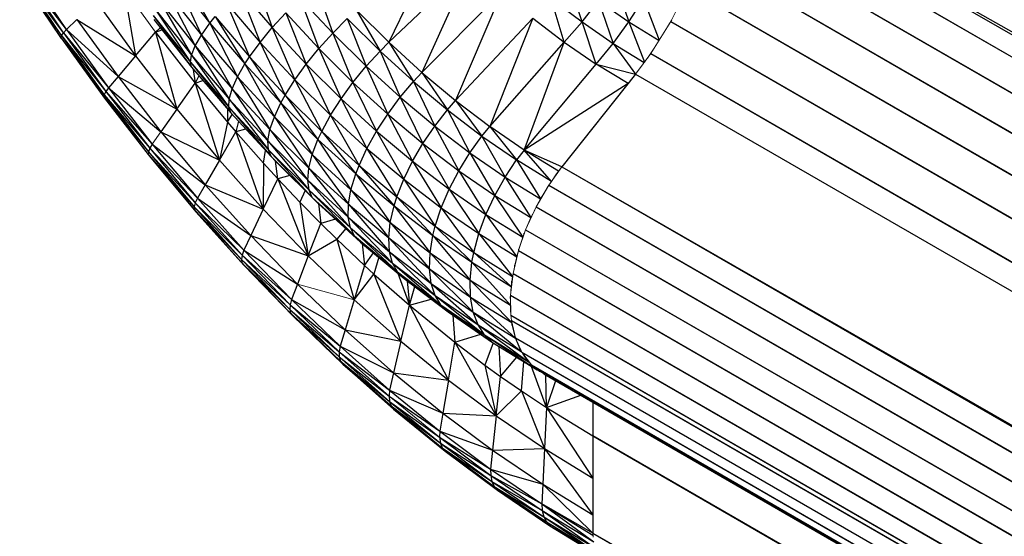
# Paper-space layout '_Isometric' of a CAD drawing. Header units: millimetres. Extents: x -326 to 768, y -710 to 360.
# Tile 2 of 93: x -319 to -299, y -198 to -188. Entities that reach past the tile are written whole.
import ezdxf

# ---------------------------------------------------------------- set-up
doc = ezdxf.new("R2010")
doc.units = ezdxf.units.MM

psp = doc.layouts.new('_Isometric')

# ---------------------------------------------------------------- linework, layer by layer
at = {"color": 7, "linetype": 'Continuous', "lineweight": 25}
for p, q in [((-305.085, -184.513), (577.252, -685.481)), ((-305.085, -184.513), (577.252, -693.875)), ((-305.085, -184.513), (577.227, -694.307)), ((-305.105, -184.947), (577.227, -694.307)), ((-305.105, -184.947), (577.127, -694.976)), ((-305.208, -185.615), (577.127, -694.976)), ((-305.208, -185.615), (576.938, -695.664)), ((-310.612, -185.925), (-311.658, -188.088)), ((-305.395, -186.304), (576.938, -695.664)), ((-305.395, -186.304), (576.673, -696.357)), ((-318.125, -187.835), (-318.999, -186.689)), ((-318.186, -187.901), (-318.999, -186.689)), ((-318.125, -187.835), (-318.932, -186.632)), ((-311.658, -188.088), (-310.009, -186.524)), ((-310.009, -186.524), (-310.993, -188.695)), ((-318.227, -187.956), (-319.065, -186.764)), ((-318.24, -187.993), (-319.065, -186.764)), ((-318.186, -187.901), (-319.046, -186.735)), ((-318.227, -187.956), (-319.046, -186.735)), ((-315.926, -186.849), (-315.248, -187.704)), ((-315.926, -186.849), (-315.417, -187.946)), ((-315.814, -186.727), (-315.248, -187.704)), ((-314.372, -186.744), (-313.996, -187.796)), ((-307.781, -187.682), (-308.057, -186.799)), ((-307.141, -186.812), (-306.841, -187.679)), ((-316.976, -187.011), (-316.74, -188.363)), ((-316.113, -187.069), (-315.417, -187.946)), ((-316.113, -187.069), (-315.541, -188.162)), ((-314.657, -187.026), (-313.996, -187.796)), ((-314.657, -187.026), (-314.24, -188.093)), ((-313.134, -186.922), (-312.781, -187.905)), ((-310.993, -188.695), (-309.394, -187.085)), ((-309.394, -187.085), (-310.317, -189.26)), ((-305.661, -186.996), (576.673, -696.357)), ((-305.661, -186.996), (576.335, -697.034)), ((-317.535, -187.26), (-316.74, -188.363)), ((-316.254, -187.264), (-315.541, -188.162)), ((-316.254, -187.264), (-315.616, -188.347)), ((-314.916, -187.304), (-314.24, -188.093)), ((-314.916, -187.304), (-314.451, -188.38)), ((-313.434, -187.202), (-313.06, -188.216)), ((-313.434, -187.202), (-312.781, -187.905)), ((-308.136, -188.089), (-308.402, -187.21)), ((-308.402, -187.21), (-307.781, -187.682)), ((-307.781, -187.682), (-307.451, -187.26)), ((-307.451, -187.26), (-307.156, -188.111)), ((-307.451, -187.26), (-306.841, -187.679)), ((-306.841, -187.679), (-306.547, -187.22)), ((-306.547, -187.22), (-306.231, -188.045)), ((-316.346, -187.428), (-315.616, -188.347)), ((-316.346, -187.428), (-315.639, -188.491)), ((-313.996, -187.796), (-313.726, -187.498)), ((-313.726, -187.498), (-313.06, -188.216)), ((-313.726, -187.498), (-313.315, -188.53)), ((-312.31, -187.441), (-311.658, -188.088)), ((-312.31, -187.441), (-311.834, -188.266)), ((-318.125, -187.835), (-317.917, -187.632)), ((-317.917, -187.632), (-316.74, -188.363)), ((-317.917, -187.632), (-317.091, -188.777)), ((-316.385, -187.552), (-315.639, -188.491)), ((-316.385, -187.552), (-315.617, -188.592)), ((-316.375, -187.636), (-315.617, -188.592)), ((-315.417, -187.946), (-315.248, -187.704)), ((-315.248, -187.704), (-315.144, -187.572)), ((-315.248, -187.704), (-314.545, -188.523)), ((-315.248, -187.704), (-314.697, -188.785)), ((-315.144, -187.572), (-314.451, -188.38)), ((-315.144, -187.572), (-314.545, -188.523)), ((-312.781, -187.905), (-312.492, -187.612)), ((-312.492, -187.612), (-312.112, -188.57)), ((-312.492, -187.612), (-311.834, -188.266)), ((-310.317, -189.26), (-308.769, -187.608)), ((-308.769, -187.608), (-309.633, -189.78)), ((-308.769, -187.608), (-308.136, -188.089)), ((-308.136, -188.089), (-307.781, -187.682)), ((-307.498, -188.527), (-307.781, -187.682)), ((-307.781, -187.682), (-307.156, -188.111)), ((-307.156, -188.111), (-306.841, -187.679)), ((-306.841, -187.679), (-306.235, -188.051)), ((-306.841, -187.679), (-306.53, -188.492)), ((-305.999, -187.673), (576.335, -697.034)), ((-305.999, -187.673), (575.932, -697.677)), ((-318.227, -187.956), (-318.186, -187.901)), ((-318.186, -187.901), (-318.125, -187.835)), ((-318.186, -187.901), (-317.282, -189.003)), ((-318.186, -187.901), (-317.337, -189.077)), ((-318.125, -187.835), (-317.091, -188.777)), ((-318.125, -187.835), (-317.282, -189.003)), ((-316.74, -188.363), (-316.338, -187.889)), ((-316.246, -187.799), (-316.338, -187.889)), ((-316.338, -187.889), (-316.211, -187.843)), ((-316.338, -187.889), (-315.547, -188.909)), ((-316.338, -187.889), (-315.913, -189.429)), ((-314.24, -188.093), (-313.996, -187.796)), ((-313.996, -187.796), (-313.315, -188.53)), ((-313.996, -187.796), (-313.543, -188.844)), ((-318.24, -187.993), (-317.371, -189.142)), ((-318.24, -187.993), (-317.379, -189.187)), ((-318.227, -188.012), (-318.24, -187.993)), ((-318.227, -187.956), (-317.337, -189.077)), ((-318.227, -187.956), (-317.371, -189.142)), ((-318.227, -188.012), (-317.379, -189.187)), ((-318.227, -188.012), (-317.361, -189.213)), ((-315.541, -188.162), (-315.417, -187.946)), ((-315.417, -187.946), (-314.697, -188.785)), ((-315.417, -187.946), (-314.803, -189.022)), ((-314.451, -188.38), (-314.24, -188.093)), ((-314.24, -188.093), (-313.543, -188.844)), ((-314.24, -188.093), (-313.736, -189.149)), ((-313.06, -188.216), (-312.781, -187.905)), ((-312.781, -187.905), (-312.377, -188.894)), ((-312.781, -187.905), (-312.112, -188.57)), ((-311.834, -188.266), (-311.658, -188.088)), ((-311.658, -188.088), (-310.993, -188.695)), ((-311.658, -188.088), (-311.163, -188.878)), ((-309.633, -189.78), (-308.136, -188.089)), ((-308.943, -190.253), (-308.136, -188.089)), ((-308.136, -188.089), (-307.498, -188.527)), ((-315.616, -188.347), (-315.541, -188.162)), ((-315.541, -188.162), (-314.803, -189.022)), ((-315.541, -188.162), (-314.861, -189.228)), ((-313.315, -188.53), (-313.06, -188.216)), ((-313.06, -188.216), (-312.377, -188.894)), ((-313.06, -188.216), (-312.617, -189.223)), ((-312.112, -188.57), (-311.834, -188.266)), ((-311.834, -188.266), (-311.429, -189.193)), ((-311.834, -188.266), (-311.163, -188.878)), ((-307.498, -188.527), (-307.156, -188.111)), ((-307.156, -188.111), (-306.705, -188.728)), ((-307.156, -188.111), (-306.532, -188.494)), ((-316.74, -188.363), (-317.091, -188.777)), ((-316.74, -188.363), (-315.913, -189.429)), ((-315.639, -188.491), (-315.616, -188.347)), ((-315.639, -188.491), (-314.868, -189.39)), ((-315.639, -188.491), (-314.831, -189.508)), ((-315.617, -188.592), (-315.639, -188.491)), ((-315.616, -188.347), (-314.861, -189.228)), ((-315.616, -188.347), (-314.868, -189.39)), ((-314.545, -188.523), (-314.451, -188.38)), ((-314.451, -188.38), (-313.736, -189.149)), ((-314.451, -188.38), (-313.822, -189.302)), ((-306.401, -188.317), (575.932, -697.677)), ((-306.401, -188.317), (575.632, -698.09)), ((-315.617, -188.592), (-314.831, -189.508)), ((-315.581, -188.634), (-315.547, -188.909)), ((-314.697, -188.785), (-314.545, -188.523)), ((-314.545, -188.523), (-313.822, -189.302)), ((-314.545, -188.523), (-313.955, -189.584)), ((-313.543, -188.844), (-313.315, -188.53)), ((-313.315, -188.53), (-312.617, -189.223)), ((-313.315, -188.53), (-312.828, -189.553)), ((-312.377, -188.894), (-312.112, -188.57)), ((-312.112, -188.57), (-311.68, -189.53)), ((-312.112, -188.57), (-311.429, -189.193)), ((-308.943, -190.253), (-307.498, -188.527)), ((-306.857, -188.92), (-307.498, -188.527)), ((-307.498, -188.527), (-306.705, -188.728)), ((-317.091, -188.777), (-317.282, -189.003)), ((-317.091, -188.777), (-315.913, -189.429)), ((-317.091, -188.777), (-316.232, -189.884)), ((-315.47, -188.763), (-315.547, -188.909)), ((-315.547, -188.909), (-315.389, -188.857)), ((-314.803, -189.022), (-314.697, -188.785)), ((-314.697, -188.785), (-313.955, -189.584)), ((-314.697, -188.785), (-314.043, -189.841)), ((-313.736, -189.149), (-313.543, -188.844)), ((-313.543, -188.844), (-312.828, -189.553)), ((-313.543, -188.844), (-313.004, -189.877)), ((-311.429, -189.193), (-311.163, -188.878)), ((-311.163, -188.878), (-310.993, -188.695)), ((-311.163, -188.878), (-310.735, -189.773)), ((-311.163, -188.878), (-310.481, -189.448)), ((-310.993, -188.695), (-310.317, -189.26)), ((-310.993, -188.695), (-310.481, -189.448)), ((-306.705, -188.728), (-308.184, -190.592)), ((-306.705, -188.728), (575.632, -698.09)), ((-317.337, -189.077), (-317.371, -189.142)), ((-317.282, -189.003), (-317.337, -189.077)), ((-317.337, -189.077), (-316.406, -190.133)), ((-317.337, -189.077), (-316.455, -190.215)), ((-317.282, -189.003), (-316.232, -189.884)), ((-317.282, -189.003), (-316.406, -190.133)), ((-315.913, -189.429), (-315.547, -188.909)), ((-315.547, -188.909), (-314.897, -189.694)), ((-315.547, -188.909), (-315.058, -190.455)), ((-314.861, -189.228), (-314.803, -189.022)), ((-314.803, -189.022), (-314.043, -189.841)), ((-314.803, -189.022), (-314.083, -190.066)), ((-312.617, -189.223), (-312.377, -188.894)), ((-312.377, -188.894), (-311.68, -189.53)), ((-312.377, -188.894), (-311.904, -189.873)), ((-306.857, -188.92), (-308.943, -190.253)), ((-317.371, -189.142), (-317.379, -189.187)), ((-317.379, -189.187), (-316.482, -190.288)), ((-317.379, -189.187), (-316.484, -190.341)), ((-317.379, -189.187), (-317.361, -189.213)), ((-317.371, -189.142), (-316.455, -190.215)), ((-317.371, -189.142), (-316.482, -190.288)), ((-317.361, -189.213), (-316.484, -190.341)), ((-317.361, -189.213), (-316.46, -190.375)), ((-314.868, -189.39), (-314.861, -189.228)), ((-314.861, -189.228), (-314.083, -190.066)), ((-314.861, -189.228), (-314.074, -190.246)), ((-313.822, -189.302), (-313.736, -189.149)), ((-313.736, -189.149), (-313.004, -189.877)), ((-313.736, -189.149), (-313.08, -190.039)), ((-312.828, -189.553), (-312.617, -189.223)), ((-312.617, -189.223), (-311.904, -189.873)), ((-312.617, -189.223), (-312.098, -190.219)), ((-311.68, -189.53), (-311.429, -189.193)), ((-311.429, -189.193), (-310.972, -190.121)), ((-311.429, -189.193), (-310.735, -189.773)), ((-310.481, -189.448), (-310.317, -189.26)), ((-310.317, -189.26), (-309.633, -189.78)), ((-310.317, -189.26), (-309.79, -189.973)), ((-315.913, -189.429), (-316.232, -189.884)), ((-315.913, -189.429), (-315.058, -190.455)), ((-314.892, -189.437), (-314.897, -189.694)), ((-314.868, -189.39), (-314.074, -190.246)), ((-314.868, -189.39), (-314.022, -190.379)), ((-314.831, -189.508), (-314.868, -189.39)), ((-313.955, -189.584), (-313.822, -189.302)), ((-313.822, -189.302), (-313.08, -190.039)), ((-313.822, -189.302), (-313.195, -190.339)), ((-310.735, -189.773), (-310.481, -189.448)), ((-310.481, -189.448), (-310.032, -190.307)), ((-310.481, -189.448), (-309.79, -189.973)), ((-314.897, -189.694), (-314.803, -189.538)), ((-314.831, -189.508), (-314.022, -190.379)), ((-314.677, -189.674), (-314.73, -189.89)), ((-314.043, -189.841), (-313.955, -189.584)), ((-313.955, -189.584), (-313.195, -190.339)), ((-313.955, -189.584), (-313.264, -190.615)), ((-313.004, -189.877), (-312.828, -189.553)), ((-312.828, -189.553), (-312.098, -190.219)), ((-312.828, -189.553), (-312.256, -190.559)), ((-311.904, -189.873), (-311.68, -189.53)), ((-311.68, -189.53), (-310.972, -190.121)), ((-311.68, -189.53), (-311.18, -190.478)), ((-314.897, -189.694), (-315.058, -190.455)), ((-314.897, -189.694), (-314.73, -189.89)), ((-314.531, -189.831), (-314.73, -189.89)), ((-314.083, -190.066), (-314.043, -189.841)), ((-314.043, -189.841), (-313.264, -190.615)), ((-314.043, -189.841), (-313.285, -190.858)), ((-313.08, -190.039), (-313.004, -189.877)), ((-313.004, -189.877), (-312.256, -190.559)), ((-313.004, -189.877), (-312.323, -190.73)), ((-312.098, -190.219), (-311.904, -189.873)), ((-311.904, -189.873), (-311.18, -190.478)), ((-311.904, -189.873), (-311.357, -190.838)), ((-310.972, -190.121), (-310.735, -189.773)), ((-310.735, -189.773), (-310.255, -190.666)), ((-310.735, -189.773), (-310.032, -190.307)), ((-309.79, -189.973), (-309.633, -189.78)), ((-308.943, -190.253), (-309.633, -189.78)), ((-309.633, -189.78), (-309.094, -190.451)), ((-316.232, -189.884), (-315.058, -190.455)), ((-316.232, -189.884), (-315.344, -190.95)), ((-315.058, -190.455), (-314.73, -189.89)), ((-314.73, -189.89), (-314.174, -190.517)), ((-314.73, -189.89), (-314.177, -191.438)), ((-314.083, -190.066), (-313.285, -190.858)), ((-314.083, -190.066), (-313.259, -191.055)), ((-314.074, -190.246), (-314.083, -190.066)), ((-313.195, -190.339), (-313.08, -190.039)), ((-313.08, -190.039), (-312.323, -190.73)), ((-313.08, -190.039), (-312.418, -191.048)), ((-310.032, -190.307), (-309.79, -189.973)), ((-309.79, -189.973), (-309.324, -190.793)), ((-309.79, -189.973), (-309.094, -190.451)), ((-316.455, -190.215), (-316.482, -190.288)), ((-316.406, -190.133), (-316.455, -190.215)), ((-316.455, -190.215), (-315.5, -191.22)), ((-316.455, -190.215), (-315.542, -191.31)), ((-316.406, -190.133), (-315.344, -190.95)), ((-316.406, -190.133), (-315.5, -191.22)), ((-314.174, -190.517), (-314.13, -190.263)), ((-314.074, -190.246), (-313.259, -191.055)), ((-314.074, -190.246), (-313.193, -191.203)), ((-314.022, -190.379), (-314.074, -190.246)), ((-312.256, -190.559), (-312.098, -190.219)), ((-312.098, -190.219), (-311.357, -190.838)), ((-312.098, -190.219), (-311.497, -191.194)), ((-311.18, -190.478), (-310.972, -190.121)), ((-310.972, -190.121), (-310.255, -190.666)), ((-310.972, -190.121), (-310.448, -191.035)), ((-308.943, -190.253), (-309.094, -190.451)), ((-308.184, -190.592), (-308.943, -190.253)), ((-308.251, -190.678), (-308.943, -190.253)), ((-308.396, -190.88), (-308.943, -190.253)), ((-316.482, -190.288), (-316.484, -190.341)), ((-316.484, -190.341), (-315.563, -191.391)), ((-316.484, -190.341), (-315.558, -191.452)), ((-316.484, -190.341), (-316.46, -190.375)), ((-316.482, -190.288), (-315.542, -191.31)), ((-316.482, -190.288), (-315.563, -191.391)), ((-316.46, -190.375), (-315.558, -191.452)), ((-316.46, -190.375), (-315.529, -191.492)), ((-315.058, -190.455), (-315.344, -190.95)), ((-315.058, -190.455), (-314.177, -191.438)), ((-314.022, -190.379), (-313.193, -191.203)), ((-314.022, -190.379), (-313.086, -191.313)), ((-313.929, -190.476), (-314.022, -190.379)), ((-313.264, -190.615), (-313.195, -190.339)), ((-313.195, -190.339), (-312.418, -191.048)), ((-313.195, -190.339), (-312.469, -191.341)), ((-310.255, -190.666), (-310.032, -190.307)), ((-310.032, -190.307), (-309.532, -191.162)), ((-310.032, -190.307), (-309.324, -190.793)), ((-309.324, -190.793), (-309.094, -190.451)), ((-308.396, -190.88), (-309.094, -190.451)), ((-309.094, -190.451), (-308.613, -191.23)), ((-314.174, -190.517), (-314.177, -191.438)), ((-314.174, -190.517), (-313.888, -190.829)), ((-313.888, -190.829), (-313.931, -190.473)), ((-313.929, -190.476), (-313.086, -191.313)), ((-313.285, -190.858), (-313.264, -190.615)), ((-313.264, -190.615), (-312.469, -191.341)), ((-313.264, -190.615), (-312.471, -191.601)), ((-312.323, -190.73), (-312.256, -190.559)), ((-312.256, -190.559), (-311.497, -191.194)), ((-312.256, -190.559), (-311.553, -191.373)), ((-311.357, -190.838), (-311.18, -190.478)), ((-311.18, -190.478), (-310.448, -191.035)), ((-311.18, -190.478), (-310.607, -191.409)), ((-310.448, -191.035), (-310.255, -190.666)), ((-310.255, -190.666), (-309.532, -191.162)), ((-310.255, -190.666), (-309.709, -191.542)), ((-308.184, -190.592), (575.632, -698.09)), ((-308.184, -190.592), (574.153, -699.954)), ((-314.177, -191.438), (-313.888, -190.829)), ((-313.642, -190.76), (-313.888, -190.829)), ((-313.888, -190.829), (-313.441, -191.3)), ((-313.888, -190.829), (-313.275, -192.373)), ((-313.285, -190.858), (-312.471, -191.601)), ((-313.285, -190.858), (-312.428, -191.813)), ((-313.259, -191.055), (-313.285, -190.858)), ((-312.418, -191.048), (-312.323, -190.73)), ((-312.323, -190.73), (-311.553, -191.373)), ((-312.323, -190.73), (-311.63, -191.707)), ((-311.497, -191.194), (-311.357, -190.838)), ((-311.357, -190.838), (-310.607, -191.409)), ((-311.357, -190.838), (-310.728, -191.778)), ((-309.532, -191.162), (-309.324, -190.793)), ((-309.324, -190.793), (-308.613, -191.23)), ((-309.324, -190.793), (-308.807, -191.607)), ((-308.292, -190.741), (-308.29, -190.731)), ((-308.291, -190.741), (-308.29, -190.731)), ((-308.291, -190.74), (-308.29, -190.731)), ((-308.29, -190.739), (-308.29, -190.731)), ((-308.29, -190.738), (-308.29, -190.731)), ((-308.29, -190.739), (-308.29, -190.731)), ((-315.344, -190.95), (-315.5, -191.22)), ((-315.344, -190.95), (-314.177, -191.438)), ((-315.344, -190.95), (-314.43, -191.97)), ((-313.339, -191.061), (-313.441, -191.3)), ((-313.259, -191.055), (-312.428, -191.813)), ((-313.259, -191.055), (-312.346, -191.976)), ((-313.193, -191.203), (-313.259, -191.055)), ((-312.469, -191.341), (-312.418, -191.048)), ((-312.418, -191.048), (-311.63, -191.707)), ((-312.418, -191.048), (-311.66, -192.016)), ((-310.607, -191.409), (-310.448, -191.035)), ((-310.448, -191.035), (-309.709, -191.542)), ((-310.448, -191.035), (-309.851, -191.928)), ((-308.483, -191.019), (-308.483, -191.012)), ((-308.447, -190.958), (573.889, -700.32)), ((-308.447, -190.958), (574.153, -699.954)), ((-315.5, -191.22), (-315.542, -191.31)), ((-315.5, -191.22), (-314.43, -191.97)), ((-315.5, -191.22), (-314.568, -192.26)), ((-313.193, -191.203), (-312.346, -191.976)), ((-313.193, -191.203), (-312.225, -192.098)), ((-313.086, -191.313), (-313.193, -191.203)), ((-311.553, -191.373), (-311.497, -191.194)), ((-311.497, -191.194), (-310.728, -191.778)), ((-311.497, -191.194), (-310.774, -191.965)), ((-309.709, -191.542), (-309.532, -191.162)), ((-309.532, -191.162), (-308.807, -191.607)), ((-309.532, -191.162), (-308.967, -191.997)), ((-315.542, -191.31), (-315.563, -191.391)), ((-315.563, -191.391), (-314.603, -192.358)), ((-315.563, -191.391), (-314.617, -192.447)), ((-315.563, -191.391), (-315.558, -191.452)), ((-315.558, -191.452), (-314.617, -192.447)), ((-315.558, -191.452), (-314.605, -192.515)), ((-315.558, -191.452), (-315.529, -191.492)), ((-315.542, -191.31), (-314.568, -192.26)), ((-315.542, -191.31), (-314.603, -192.358)), ((-314.177, -191.438), (-314.43, -191.97)), ((-314.177, -191.438), (-313.275, -192.373)), ((-313.441, -191.3), (-313.025, -191.723)), ((-313.441, -191.3), (-313.275, -192.373)), ((-313.086, -191.313), (-312.225, -192.098)), ((-313.071, -191.326), (-313.025, -191.723)), ((-312.471, -191.601), (-312.469, -191.341)), ((-312.469, -191.341), (-311.66, -192.016)), ((-312.469, -191.341), (-311.644, -192.292)), ((-311.63, -191.707), (-311.553, -191.373)), ((-311.553, -191.373), (-310.774, -191.965)), ((-311.553, -191.373), (-310.831, -192.314)), ((-310.728, -191.778), (-310.607, -191.409)), ((-310.607, -191.409), (-309.851, -191.928)), ((-310.607, -191.409), (-309.953, -192.31)), ((-308.702, -191.394), (573.634, -700.756)), ((-308.702, -191.394), (573.889, -700.32)), ((-308.652, -191.307), (-308.65, -191.296)), ((-308.652, -191.308), (-308.65, -191.296)), ((-308.651, -191.306), (-308.65, -191.296)), ((-308.651, -191.305), (-308.65, -191.296)), ((-315.529, -191.492), (-314.605, -192.515)), ((-315.529, -191.492), (-314.57, -192.562)), ((-312.725, -191.642), (-313.025, -191.723)), ((-312.471, -191.601), (-311.644, -192.292)), ((-312.471, -191.601), (-311.583, -192.519)), ((-312.428, -191.813), (-312.471, -191.601)), ((-309.851, -191.928), (-309.709, -191.542)), ((-309.709, -191.542), (-308.967, -191.997)), ((-309.709, -191.542), (-309.091, -192.394)), ((-308.81, -191.628), (-308.807, -191.607)), ((-313.275, -192.373), (-313.025, -191.723)), ((-313.025, -191.723), (-312.701, -192.042)), ((-312.521, -191.829), (-312.701, -192.042)), ((-312.428, -191.813), (-311.583, -192.519)), ((-312.428, -191.813), (-311.486, -192.694)), ((-312.346, -191.976), (-312.428, -191.813)), ((-311.66, -192.016), (-311.63, -191.707)), ((-311.63, -191.707), (-310.831, -192.314)), ((-311.63, -191.707), (-310.843, -192.638)), ((-310.774, -191.965), (-310.728, -191.778)), ((-310.728, -191.778), (-309.953, -192.31)), ((-310.728, -191.778), (-309.99, -192.504)), ((-308.912, -191.851), (573.425, -701.213)), ((-308.912, -191.851), (573.634, -700.756)), ((-314.43, -191.97), (-314.568, -192.26)), ((-314.43, -191.97), (-313.275, -192.373)), ((-314.43, -191.97), (-313.493, -192.941)), ((-313.275, -192.373), (-312.701, -192.042)), ((-312.701, -192.042), (-312.143, -192.57)), ((-312.701, -192.042), (-312.352, -193.258)), ((-312.346, -191.976), (-311.486, -192.694)), ((-312.346, -191.976), (-311.351, -192.829)), ((-312.225, -192.098), (-312.346, -191.976)), ((-311.66, -192.016), (-310.843, -192.638)), ((-311.66, -192.016), (-310.807, -192.928)), ((-311.644, -192.292), (-311.66, -192.016)), ((-310.831, -192.314), (-310.774, -191.965)), ((-310.774, -191.965), (-309.99, -192.504)), ((-310.774, -191.965), (-310.027, -192.866)), ((-309.953, -192.31), (-309.851, -191.928)), ((-309.851, -191.928), (-309.091, -192.394)), ((-309.851, -191.928), (-309.175, -192.787)), ((-308.941, -191.934), (-308.939, -191.922)), ((-312.225, -192.098), (-311.351, -192.829)), ((-312.19, -192.128), (-312.143, -192.57)), ((-309.049, -192.247), (-309.049, -192.242)), ((-314.603, -192.358), (-314.617, -192.447)), ((-314.617, -192.447), (-313.64, -193.356)), ((-314.617, -192.447), (-313.646, -193.453)), ((-314.617, -192.447), (-314.605, -192.515)), ((-314.568, -192.26), (-314.603, -192.358)), ((-314.603, -192.358), (-313.611, -193.251)), ((-314.603, -192.358), (-313.64, -193.356)), ((-314.568, -192.26), (-313.493, -192.941)), ((-314.568, -192.26), (-313.611, -193.251)), ((-313.275, -192.373), (-313.493, -192.941)), ((-313.275, -192.373), (-312.352, -193.258)), ((-312.143, -192.57), (-311.966, -192.315)), ((-311.86, -192.403), (-311.957, -192.74)), ((-311.644, -192.292), (-310.807, -192.928)), ((-311.644, -192.292), (-310.728, -193.169)), ((-311.583, -192.519), (-311.644, -192.292)), ((-310.843, -192.638), (-310.831, -192.314)), ((-310.831, -192.314), (-310.027, -192.866)), ((-310.831, -192.314), (-310.018, -193.204)), ((-309.99, -192.504), (-309.953, -192.31)), ((-309.953, -192.31), (-309.175, -192.787)), ((-309.953, -192.31), (-309.202, -192.987)), ((-309.057, -192.27), (573.28, -701.632)), ((-309.057, -192.27), (573.425, -701.213)), ((-314.605, -192.515), (-313.646, -193.453)), ((-314.605, -192.515), (-313.628, -193.528)), ((-314.605, -192.515), (-314.57, -192.562)), ((-314.57, -192.562), (-313.628, -193.528)), ((-314.57, -192.562), (-313.587, -193.581)), ((-312.143, -192.57), (-312.352, -193.258)), ((-312.143, -192.57), (-311.957, -192.74)), ((-311.583, -192.519), (-310.728, -193.169)), ((-311.583, -192.519), (-310.615, -193.356)), ((-311.486, -192.694), (-311.583, -192.519)), ((-310.843, -192.638), (-310.018, -193.204)), ((-310.843, -192.638), (-309.963, -193.508)), ((-310.807, -192.928), (-310.843, -192.638)), ((-310.027, -192.866), (-309.99, -192.504)), ((-309.99, -192.504), (-309.202, -192.987)), ((-309.99, -192.504), (-309.219, -193.362)), ((-309.132, -192.588), (-309.132, -192.562)), ((-312.352, -193.258), (-311.957, -192.74)), ((-311.957, -192.74), (-311.246, -193.365)), ((-311.957, -192.74), (-311.414, -194.09)), ((-311.486, -192.694), (-310.615, -193.356)), ((-311.486, -192.694), (-310.466, -193.501)), ((-311.351, -192.829), (-311.486, -192.694)), ((-311.478, -192.723), (-311.246, -193.365)), ((-311.351, -192.829), (-310.466, -193.501)), ((-309.165, -192.726), (573.28, -701.632)), ((-309.165, -192.726), (573.172, -702.088)), ((-313.493, -192.941), (-313.611, -193.251)), ((-313.493, -192.941), (-312.535, -193.86)), ((-311.291, -192.874), (-311.246, -193.365)), ((-311.246, -193.365), (-311.139, -192.99)), ((-310.807, -192.928), (-309.963, -193.508)), ((-310.807, -192.928), (-309.866, -193.761)), ((-310.728, -193.169), (-310.807, -192.928)), ((-310.027, -192.866), (-309.219, -193.362)), ((-310.027, -192.866), (-309.19, -193.712)), ((-310.018, -193.204), (-310.027, -192.866)), ((-309.187, -192.921), (-309.189, -192.885)), ((-309.189, -192.936), (-309.189, -192.885)), ((-310.728, -193.169), (-309.866, -193.761)), ((-310.728, -193.169), (-309.738, -193.959)), ((-310.615, -193.356), (-310.728, -193.169)), ((-310.018, -193.204), (-309.19, -193.712)), ((-309.963, -193.508), (-310.018, -193.204)), ((-310.018, -193.204), (-309.115, -194.027)), ((-309.214, -193.23), (-309.217, -193.189)), ((-309.215, -193.163), (573.172, -702.088)), ((-309.215, -193.163), (573.122, -702.525)), ((-313.64, -193.356), (-313.646, -193.453)), ((-313.611, -193.251), (-313.64, -193.356)), ((-313.64, -193.356), (-312.634, -194.189)), ((-313.64, -193.356), (-312.656, -194.3)), ((-313.611, -193.251), (-312.535, -193.86)), ((-313.611, -193.251), (-312.634, -194.189)), ((-312.352, -193.258), (-312.535, -193.86)), ((-312.352, -193.258), (-311.414, -194.09)), ((-311.414, -194.09), (-311.246, -193.365)), ((-311.246, -193.365), (-310.808, -193.241)), ((-311.246, -193.365), (-310.336, -194.107)), ((-311.246, -193.365), (-310.463, -194.866)), ((-310.615, -193.356), (-309.738, -193.959)), ((-310.615, -193.356), (-309.574, -194.114)), ((-310.466, -193.501), (-310.615, -193.356)), ((-313.646, -193.453), (-312.656, -194.3)), ((-313.646, -193.453), (-312.655, -194.404)), ((-313.646, -193.453), (-313.628, -193.528)), ((-313.628, -193.528), (-312.655, -194.404)), ((-313.628, -193.528), (-312.63, -194.486)), ((-313.628, -193.528), (-313.587, -193.581)), ((-313.587, -193.581), (-312.63, -194.486)), ((-313.587, -193.581), (-312.583, -194.545)), ((-310.466, -193.501), (-309.574, -194.114)), ((-310.376, -193.563), (-310.336, -194.107)), ((-309.963, -193.508), (-309.115, -194.027)), ((-309.963, -193.508), (-309.001, -194.292)), ((-309.866, -193.761), (-309.963, -193.508)), ((-309.208, -193.566), (573.122, -702.525)), ((-309.208, -193.566), (573.129, -702.928)), ((-309.866, -193.761), (-309.001, -194.292)), ((-309.866, -193.761), (-308.857, -194.499)), ((-309.738, -193.959), (-309.866, -193.761)), ((-309.196, -193.669), (573.14, -703.031)), ((-309.196, -193.669), (573.129, -702.928)), ((-309.188, -193.723), (-309.186, -193.721)), ((-309.181, -193.766), (-309.184, -193.727)), ((-309.181, -193.766), (-309.181, -193.736)), ((-312.535, -193.86), (-312.634, -194.189)), ((-312.535, -193.86), (-311.414, -194.09)), ((-312.535, -193.86), (-311.561, -194.724)), ((-310.336, -194.107), (-309.813, -193.949)), ((-309.738, -193.959), (-308.857, -194.499)), ((-309.574, -194.114), (-309.738, -193.959)), ((-309.738, -193.959), (-308.678, -194.663)), ((-309.121, -194.01), (-309.122, -194.004)), ((-309.121, -194.01), (-309.121, -194.006)), ((-309.121, -194.01), (-309.121, -194.006)), ((-309.121, -194.01), (-309.121, -194.007)), ((-309.121, -194.01), (-309.121, -194.007)), ((-309.121, -194.01), (-309.121, -194.007)), ((-309.118, -194.018), (573.14, -703.031)), ((-309.118, -194.018), (573.218, -703.38)), ((-312.634, -194.189), (-312.656, -194.3)), ((-312.634, -194.189), (-311.561, -194.724)), ((-312.634, -194.189), (-311.641, -195.07)), ((-311.414, -194.09), (-311.561, -194.724)), ((-311.414, -194.09), (-310.463, -194.866)), ((-310.463, -194.866), (-310.336, -194.107)), ((-310.336, -194.107), (-309.73, -194.567)), ((-310.336, -194.107), (-309.501, -195.584)), ((-309.566, -194.118), (-309.73, -194.567)), ((-309.574, -194.114), (-308.678, -194.663)), ((-309.449, -194.191), (-309.417, -194.793)), ((-309.109, -194.043), (-309.108, -194.044)), ((-309.035, -194.227), (-309.033, -194.213)), ((-312.656, -194.3), (-311.641, -195.07)), ((-312.656, -194.3), (-311.654, -195.188)), ((-312.656, -194.3), (-312.655, -194.404)), ((-312.655, -194.404), (-311.654, -195.188)), ((-312.655, -194.404), (-311.646, -195.299)), ((-312.655, -194.404), (-312.63, -194.486)), ((-309.417, -194.793), (-309.089, -194.411)), ((-309.003, -194.282), (-309.005, -194.282)), ((-308.99, -194.31), (573.218, -703.38)), ((-308.99, -194.31), (573.347, -703.673)), ((-308.922, -194.416), (-308.921, -194.401)), ((-312.63, -194.486), (-311.646, -195.299)), ((-312.63, -194.486), (-311.614, -195.387)), ((-312.63, -194.486), (-312.583, -194.545)), ((-312.583, -194.545), (-311.614, -195.387)), ((-312.583, -194.545), (-311.561, -195.451)), ((-309.73, -194.567), (-309.417, -194.793)), ((-309.73, -194.567), (-309.501, -195.584)), ((-308.998, -195.085), (-308.95, -194.496)), ((-308.846, -194.509), (-308.839, -194.513)), ((-308.797, -194.563), (573.347, -703.673)), ((-308.797, -194.563), (573.54, -703.925)), ((-308.492, -195.421), (-308.793, -194.593)), ((-308.791, -194.569), (-308.791, -194.569)), ((-308.791, -194.569), (-308.791, -194.569)), ((-308.791, -194.569), (-308.791, -194.569)), ((-308.783, -194.576), (573.54, -703.925)), ((-308.783, -194.576), (573.554, -703.938)), ((-311.561, -194.724), (-311.641, -195.07)), ((-311.561, -194.724), (-310.463, -194.866)), ((-311.561, -194.724), (-310.573, -195.53)), ((-309.501, -195.584), (-309.417, -194.793)), ((-309.417, -194.793), (-308.998, -195.085)), ((-308.711, -194.633), (-308.706, -194.636)), ((-308.633, -194.695), (-308.632, -194.683)), ((-308.545, -194.744), (573.792, -704.107)), ((-308.545, -194.744), (573.554, -703.938)), ((-308.492, -195.421), (-308.51, -194.765)), ((-310.463, -194.866), (-310.573, -195.53)), ((-310.463, -194.866), (-309.501, -195.584)), ((-308.31, -194.88), (-308.492, -195.421)), ((-311.641, -195.07), (-311.654, -195.188)), ((-311.654, -195.188), (-310.633, -195.892)), ((-311.654, -195.188), (-311.646, -195.299)), ((-311.641, -195.07), (-310.573, -195.53)), ((-311.641, -195.07), (-310.633, -195.892)), ((-309.501, -195.584), (-308.998, -195.085)), ((-308.998, -195.085), (-308.492, -195.421)), ((-308.998, -195.085), (-308.534, -196.24)), ((-308.492, -195.421), (-307.807, -195.17)), ((-311.646, -195.299), (-310.639, -196.016)), ((-311.646, -195.299), (-310.623, -196.133)), ((-311.646, -195.299), (-311.614, -195.387)), ((-311.614, -195.387), (-310.623, -196.133)), ((-311.614, -195.387), (-310.584, -196.227)), ((-311.614, -195.387), (-311.561, -195.451)), ((-307.564, -195.311), (-307.564, -195.988)), ((-311.561, -195.451), (-310.584, -196.227)), ((-311.561, -195.451), (-310.524, -196.296)), ((-310.573, -195.53), (-310.633, -195.892)), ((-310.573, -195.53), (-309.501, -195.584)), ((-310.573, -195.53), (-309.575, -196.275)), ((-309.501, -195.584), (-309.575, -196.275)), ((-309.501, -195.584), (-308.534, -196.24)), ((-308.492, -195.421), (-308.534, -196.24)), ((-308.492, -195.421), (-307.564, -195.988)), ((-308.492, -195.421), (-307.563, -196.834)), ((-310.633, -195.892), (-310.639, -196.016)), ((-310.633, -195.892), (-309.575, -196.275)), ((-310.633, -195.892), (-309.615, -196.652)), ((-307.564, -195.988), (574.773, -705.35)), ((-307.564, -195.988), (-307.562, -197.937)), ((351.102, -575.55), (-307.564, -195.988)), ((-310.639, -196.016), (-309.615, -196.652)), ((-310.639, -196.016), (-309.614, -196.782)), ((-310.639, -196.016), (-310.623, -196.133)), ((-310.623, -196.133), (-309.614, -196.782)), ((-310.623, -196.133), (-309.59, -196.904)), ((-310.623, -196.133), (-310.584, -196.227)), ((-310.584, -196.227), (-309.59, -196.904)), ((-310.584, -196.227), (-309.544, -197.003)), ((-310.584, -196.227), (-310.524, -196.296)), ((-310.524, -196.296), (-309.544, -197.003)), ((-310.524, -196.296), (-309.478, -197.077)), ((-309.575, -196.275), (-309.615, -196.652)), ((-309.575, -196.275), (-308.534, -196.24)), ((-309.575, -196.275), (-308.57, -196.956)), ((-308.534, -196.24), (-308.57, -196.956)), ((-308.534, -196.24), (-307.563, -196.834)), ((-308.534, -196.24), (-307.562, -197.572)), ((-309.615, -196.652), (-308.57, -196.956)), ((-309.615, -196.652), (-308.589, -197.348)), ((-309.615, -196.652), (-309.614, -196.782)), ((-309.614, -196.782), (-308.589, -197.348)), ((-309.614, -196.782), (-308.581, -197.482)), ((-309.614, -196.782), (-309.59, -196.904)), ((-309.59, -196.904), (-308.581, -197.482)), ((-309.59, -196.904), (-308.55, -197.61)), ((-309.59, -196.904), (-309.544, -197.003)), ((-308.57, -196.956), (-308.589, -197.348)), ((-308.57, -196.956), (-307.562, -197.572)), ((-308.57, -196.956), (-307.562, -197.937)), ((-309.544, -197.003), (-308.55, -197.61)), ((-309.544, -197.003), (-308.496, -197.714)), ((-309.478, -197.077), (-308.496, -197.714)), ((-309.478, -197.077), (-308.424, -197.792)), ((-307.562, -197.937), (-308.589, -197.348)), ((-308.589, -197.348), (-307.561, -197.976)), ((-308.589, -197.348), (-307.545, -198.115)), ((-308.589, -197.348), (-308.581, -197.482)), ((-308.581, -197.482), (-307.545, -198.115)), ((-308.581, -197.482), (-308.55, -197.61)), ((-308.581, -197.482), (-307.506, -198.248)), ((-308.55, -197.61), (-307.506, -198.248)), ((-308.55, -197.61), (-308.496, -197.714)), ((-308.55, -197.61), (-307.445, -198.356)), ((-308.496, -197.714), (-307.445, -198.356)), ((-308.496, -197.714), (-308.424, -197.792)), ((-308.496, -197.714), (-307.366, -198.438)), ((-308.424, -197.792), (-307.366, -198.438)), ((-307.562, -197.937), (574.773, -705.35)), ((-307.562, -197.937), (574.775, -707.299))]:
    psp.add_line(p, q, dxfattribs=at)
at = {"color": 142, "linetype": 'Continuous', "lineweight": 18, "true_color": 0x0080c0}
for p, q in [((-316.976, -187.011), (-316.338, -187.889)), ((-305.661, -186.996), (-305.999, -187.673)), ((-305.999, -187.673), (-306.401, -188.317)), ((-305.981, -187.637), (-306.056, -187.765)), ((-306.018, -187.703), (-305.994, -187.663)), ((-318.24, -187.993), (-318.227, -187.956)), ((-306.345, -188.228), (-306.468, -188.408)), ((-306.421, -188.345), (-306.371, -188.269)), ((-306.401, -188.317), (-306.705, -188.728)), ((-306.705, -188.728), (-306.857, -188.92)), ((-306.857, -188.92), (-308.184, -190.592)), ((-316.232, -189.884), (-316.406, -190.133)), ((-308.184, -190.592), (-308.447, -190.958)), ((-308.29, -190.731), (-308.184, -190.592)), ((-308.184, -190.592), (-308.251, -190.678)), ((-308.406, -190.901), (-308.29, -190.731)), ((-308.251, -190.678), (-308.396, -190.88)), ((-308.447, -190.958), (-308.702, -191.394)), ((-308.65, -191.296), (-308.483, -191.012)), ((-308.501, -191.05), (-308.613, -191.23)), ((-308.483, -191.012), (-308.46, -190.979)), ((-308.396, -190.88), (-308.422, -190.922)), ((-308.613, -191.23), (-308.662, -191.325)), ((-308.702, -191.394), (-308.912, -191.851)), ((-308.807, -191.607), (-308.731, -191.456)), ((-308.682, -191.358), (-308.65, -191.296)), ((-308.886, -191.794), (-308.807, -191.607)), ((-308.807, -191.607), (-308.868, -191.755)), ((-308.743, -191.482), (-308.807, -191.607)), ((-308.912, -191.851), (-309.057, -192.27)), ((-309.049, -192.242), (-308.939, -191.922)), ((-308.967, -191.997), (-309.014, -192.145)), ((-308.936, -191.92), (-308.967, -191.997)), ((-308.939, -191.922), (-308.922, -191.88)), ((-309.053, -192.258), (-309.049, -192.242)), ((-309.057, -192.27), (-309.165, -192.726)), ((-309.091, -192.394), (-309.138, -192.614)), ((-309.132, -192.562), (-309.066, -192.31)), ((-309.07, -192.325), (-309.091, -192.394)), ((-309.151, -192.668), (-309.132, -192.562)), ((-309.165, -192.726), (-309.215, -193.163)), ((-309.175, -192.787), (-309.202, -192.987)), ((-309.189, -192.885), (-309.171, -192.783)), ((-309.168, -192.754), (-309.175, -192.787)), ((-313.493, -192.941), (-312.352, -193.258)), ((-309.211, -193.124), (-309.189, -192.885)), ((-309.202, -192.987), (-309.206, -193.083)), ((-309.217, -193.189), (-309.215, -193.172)), ((-309.214, -193.49), (-309.217, -193.189)), ((-309.215, -193.163), (-309.208, -193.566)), ((-309.214, -193.249), (-309.219, -193.362)), ((-309.219, -193.362), (-309.21, -193.473)), ((-309.209, -193.535), (-309.214, -193.49)), ((-309.208, -193.566), (-309.196, -193.669)), ((-309.196, -193.669), (-309.118, -194.018)), ((-309.192, -193.688), (-309.19, -193.712)), ((-309.19, -193.712), (-309.133, -193.955)), ((-309.181, -193.766), (-309.188, -193.705)), ((-309.121, -194.01), (-309.181, -193.766)), ((-309.119, -194.015), (-309.121, -194.01)), ((-309.118, -194.018), (-308.99, -194.31)), ((-309.117, -194.022), (-309.115, -194.027)), ((-309.115, -194.027), (-309.001, -194.292)), ((-309.035, -194.227), (-309.113, -194.031)), ((-309.005, -194.277), (-309.035, -194.227)), ((-309.001, -194.292), (-308.994, -194.301)), ((-308.99, -194.31), (-308.797, -194.563)), ((-308.922, -194.416), (-308.967, -194.34)), ((-308.964, -194.344), (-308.857, -194.499)), ((-308.805, -194.552), (-308.922, -194.416)), ((-308.857, -194.499), (-308.82, -194.533)), ((-308.797, -194.563), (-308.783, -194.576)), ((-308.79, -194.569), (-308.791, -194.569)), ((-308.791, -194.569), (-308.791, -194.569)), ((-308.783, -194.576), (-308.545, -194.744)), ((-308.633, -194.695), (-308.77, -194.586)), ((-308.739, -194.607), (-308.678, -194.663)), ((-308.678, -194.663), (-308.594, -194.71)), ((-308.573, -194.725), (-308.633, -194.695)), ((-311.654, -195.188), (-310.639, -196.016)), ((-307.564, -195.988), (-307.563, -196.834)), ((-307.563, -196.834), (-307.562, -197.572)), ((-309.544, -197.003), (-309.478, -197.077)), ((-307.562, -197.572), (-307.562, -197.937)), ((-307.562, -197.937), (-307.558, -198.017)), ((-307.562, -197.937), (-307.561, -197.976)), ((-307.561, -197.976), (-307.56, -197.987))]:
    psp.add_line(p, q, dxfattribs=at)

doc.saveas('drawing.dxf')
